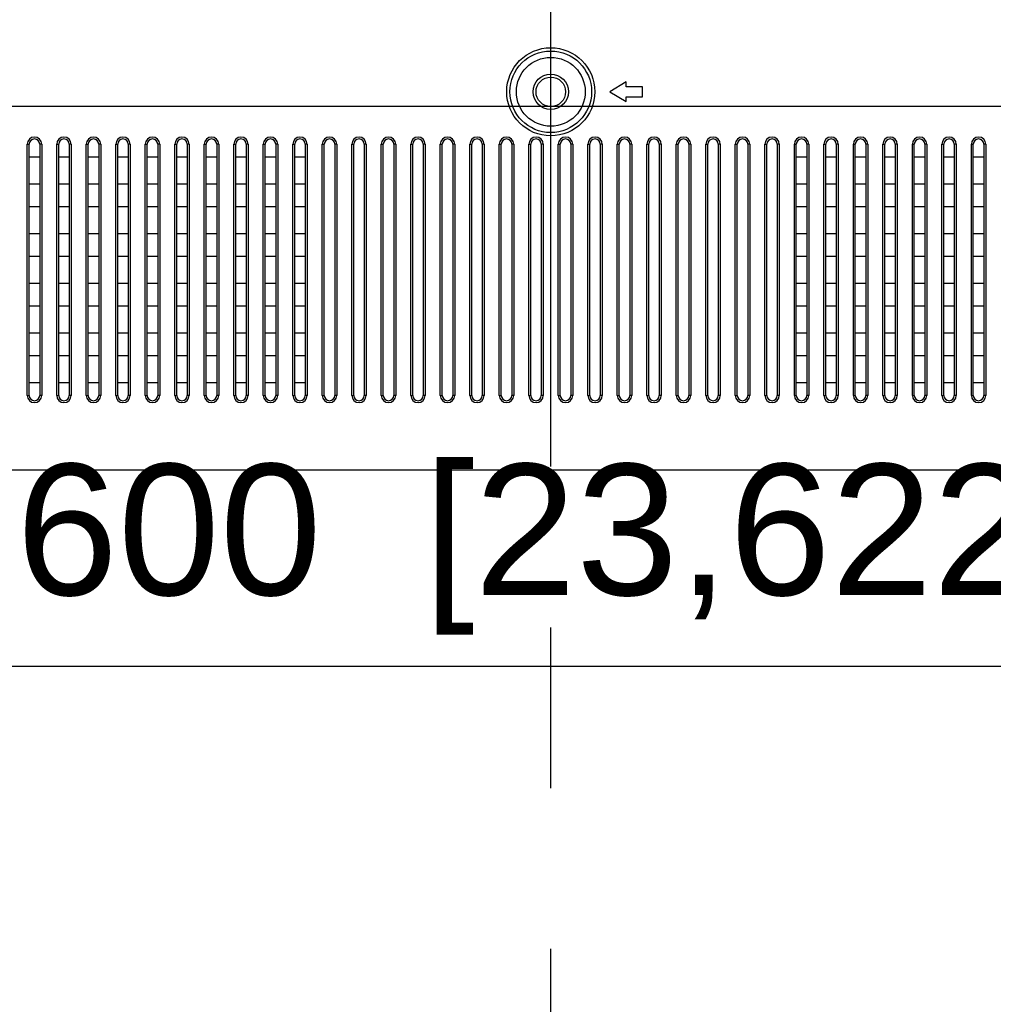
# Model space of a CAD drawing. Header units: millimetres. Extents: x -6054 to 364, y -1866 to 3094.
# Tile 151 of 256: x -3974 to -3826, y 631 to 782. Entities that reach past the tile are written whole.
import ezdxf

# ---------------------------------------------------------------- set-up
doc = ezdxf.new("R2010")
doc.units = ezdxf.units.MM
doc.header["$LTSCALE"] = 65.395
doc.header["$PDSIZE"] = 0.05
doc.linetypes.add('CENTER', pattern=[0.6, 0.375, -0.075, 0.075, -0.075])
doc.layers.get('0').update_dxf_attribs({"linetype": 'CONTINUOUS'})
doc.layers.get('Defpoints').update_dxf_attribs({"linetype": 'CONTINUOUS'})
doc.layers.add('Center', color=1, linetype='CENTER')
doc.layers.add('DIM', color=3, linetype='CONTINUOUS')
doc.styles.get("Standard").update_dxf_attribs({"font": 'arial.ttf'})
doc.dimstyles.new('ISO-25', dxfattribs={"dimtxt": 2.5, "dimasz": 2.5, "dimexe": 1.25, "dimexo": 0.625, "dimtad": 1, "dimtxsty": 'STANDARD', "dimcen": 2.5, "dimadec": 0, "dimazin": 0, "dimtfac": 1, "dimtmove": 0, "dimatfit": 3, "dimfxl": 1, "dimarcsym": 0})

# ---------------------------------------------------------------- blocks, each defined once
blk = doc.blocks.new('*D1')
at = {"layer": 'Defpoints', "color": 0}
for p in [(-4193.17, 1042.07), (-3593.17, 683.03), (-3593.17, 628.17)]:
    blk.add_point(p, dxfattribs=at)
at = {"layer": 'DIM', "color": 3, "lineweight": -2}
for p, q in [((-4193.17, 1041.45), (-4193.17, 681.78)), ((-3593.17, 628.79), (-3593.17, 684.28)), ((-4178.17, 683.03), (-3608.17, 683.03))]:
    blk.add_line(p, q, dxfattribs=at)
at = {"layer": 'DIM', "color": 3}
for points in [[(-4178.17, 685.53), (-4178.17, 680.53), (-4193.17, 683.03)], [(-3608.17, 680.53), (-3608.17, 685.53), (-3593.17, 683.03)]]:
    blk.add_solid(points, dxfattribs=at)
at = {"layer": 'DIM', "color": 2, "insert": (-3893.17, 700.84), "char_height": 20, "attachment_point": 5}
blk.add_mtext('600  [23,622]', dxfattribs=at)

msp = doc.modelspace()

# ---------------------------------------------------------------- linework, layer by layer
at = {"linetype": 'Continuous'}
for p, q in [((-3881.67, 772.15), (-3884.17, 770.65)), ((-3881.67, 771.4), (-3881.67, 772.15)), ((-3879.17, 771.4), (-3881.67, 771.4)), ((-3879.17, 769.9), (-3879.17, 771.4)), ((-3884.17, 770.65), (-3881.67, 769.15)), ((-3881.67, 769.15), (-3881.67, 769.9)), ((-3881.67, 769.9), (-3879.17, 769.9)), ((-3973.02, 724.32), (-3973.02, 762.65)), ((-3973.02, 762.65), (-3972.72, 762.65)), ((-3972.72, 724.32), (-3972.72, 762.65)), ((-3971.12, 762.65), (-3971.12, 724.32)), ((-3970.82, 762.65), (-3971.12, 762.65)), ((-3970.82, 762.65), (-3970.82, 724.32)), ((-3968.52, 724.32), (-3968.52, 762.65)), ((-3968.52, 762.65), (-3968.22, 762.65)), ((-3968.22, 724.32), (-3968.22, 762.65)), ((-3966.62, 762.65), (-3966.62, 724.32)), ((-3966.32, 762.65), (-3966.62, 762.65)), ((-3966.32, 762.65), (-3966.32, 724.32)), ((-3964.02, 724.32), (-3964.02, 762.65)), ((-3964.02, 762.65), (-3963.72, 762.65)), ((-3963.72, 724.32), (-3963.72, 762.65)), ((-3962.12, 762.65), (-3962.12, 724.32)), ((-3961.82, 762.65), (-3962.12, 762.65)), ((-3961.82, 762.65), (-3961.82, 724.32)), ((-3959.52, 724.32), (-3959.52, 762.65)), ((-3959.52, 762.65), (-3959.22, 762.65)), ((-3959.22, 724.32), (-3959.22, 762.65)), ((-3957.62, 762.65), (-3957.62, 724.32)), ((-3957.32, 762.65), (-3957.62, 762.65)), ((-3957.32, 762.65), (-3957.32, 724.32)), ((-3955.02, 724.32), (-3955.02, 762.65)), ((-3955.02, 762.65), (-3954.72, 762.65)), ((-3954.72, 724.32), (-3954.72, 762.65)), ((-3953.12, 762.65), (-3953.12, 724.32)), ((-3952.82, 762.65), (-3953.12, 762.65)), ((-3952.82, 762.65), (-3952.82, 724.32)), ((-3950.52, 724.32), (-3950.52, 762.65)), ((-3950.52, 762.65), (-3950.22, 762.65)), ((-3950.22, 724.32), (-3950.22, 762.65)), ((-3948.62, 762.65), (-3948.62, 724.32)), ((-3948.32, 762.65), (-3948.62, 762.65)), ((-3948.32, 762.65), (-3948.32, 724.32)), ((-3946.02, 724.32), (-3946.02, 762.65)), ((-3946.02, 762.65), (-3945.72, 762.65)), ((-3945.72, 724.32), (-3945.72, 762.65)), ((-3944.12, 762.65), (-3944.12, 724.32)), ((-3943.82, 762.65), (-3944.12, 762.65)), ((-3943.82, 762.65), (-3943.82, 724.32)), ((-3941.52, 724.32), (-3941.52, 762.65)), ((-3941.52, 762.65), (-3941.22, 762.65)), ((-3941.22, 724.32), (-3941.22, 762.65)), ((-3939.62, 762.65), (-3939.62, 724.32)), ((-3939.32, 762.65), (-3939.62, 762.65)), ((-3939.32, 762.65), (-3939.32, 724.32)), ((-3937.02, 724.32), (-3937.02, 762.65)), ((-3937.02, 762.65), (-3936.72, 762.65)), ((-3936.72, 724.32), (-3936.72, 762.65)), ((-3935.12, 762.65), (-3935.12, 724.32)), ((-3934.82, 762.65), (-3935.12, 762.65)), ((-3934.82, 762.65), (-3934.82, 724.32)), ((-3932.52, 724.32), (-3932.52, 762.65)), ((-3932.52, 762.65), (-3932.22, 762.65)), ((-3932.22, 724.32), (-3932.22, 762.65)), ((-3930.62, 762.65), (-3930.62, 724.32)), ((-3930.32, 762.65), (-3930.62, 762.65)), ((-3930.32, 762.65), (-3930.32, 724.32)), ((-3928.02, 724.32), (-3928.02, 762.65)), ((-3928.02, 762.65), (-3927.72, 762.65)), ((-3927.72, 724.32), (-3927.72, 762.65)), ((-3926.12, 762.65), (-3926.12, 724.32)), ((-3925.82, 762.65), (-3926.12, 762.65)), ((-3925.82, 762.65), (-3925.82, 724.32)), ((-3923.52, 724.32), (-3923.52, 762.65)), ((-3923.52, 762.65), (-3923.22, 762.65)), ((-3923.22, 724.32), (-3923.22, 762.65)), ((-3921.62, 762.65), (-3921.62, 724.32)), ((-3921.32, 762.65), (-3921.62, 762.65)), ((-3921.32, 762.65), (-3921.32, 724.32)), ((-3919.02, 724.32), (-3919.02, 762.65)), ((-3919.02, 762.65), (-3918.72, 762.65)), ((-3918.72, 724.32), (-3918.72, 762.65)), ((-3917.12, 762.65), (-3917.12, 724.32)), ((-3916.82, 762.65), (-3917.12, 762.65)), ((-3916.82, 762.65), (-3916.82, 724.32)), ((-3914.52, 724.32), (-3914.52, 762.65)), ((-3914.52, 762.65), (-3914.22, 762.65)), ((-3914.22, 724.32), (-3914.22, 762.65)), ((-3912.62, 762.65), (-3912.62, 724.32)), ((-3912.32, 762.65), (-3912.62, 762.65)), ((-3912.32, 762.65), (-3912.32, 724.32)), ((-3910.02, 724.32), (-3910.02, 762.65)), ((-3910.02, 762.65), (-3909.72, 762.65)), ((-3909.72, 724.32), (-3909.72, 762.65)), ((-3908.12, 762.65), (-3908.12, 724.32)), ((-3907.82, 762.65), (-3908.12, 762.65)), ((-3907.82, 762.65), (-3907.82, 724.32)), ((-3905.52, 724.32), (-3905.52, 762.65)), ((-3905.52, 762.65), (-3905.22, 762.65)), ((-3905.22, 724.32), (-3905.22, 762.65)), ((-3903.62, 762.65), (-3903.62, 724.32)), ((-3903.32, 762.65), (-3903.62, 762.65)), ((-3903.32, 762.65), (-3903.32, 724.32)), ((-3901.02, 724.32), (-3901.02, 762.65)), ((-3901.02, 762.65), (-3900.72, 762.65)), ((-3900.72, 724.32), (-3900.72, 762.65)), ((-3899.12, 762.65), (-3899.12, 724.32)), ((-3898.82, 762.65), (-3899.12, 762.65)), ((-3898.82, 762.65), (-3898.82, 724.32)), ((-3896.52, 724.32), (-3896.52, 762.65)), ((-3896.52, 762.65), (-3896.22, 762.65)), ((-3896.22, 724.32), (-3896.22, 762.65)), ((-3894.62, 762.65), (-3894.62, 724.32)), ((-3894.32, 762.65), (-3894.62, 762.65)), ((-3894.32, 762.65), (-3894.32, 724.32)), ((-3892.02, 724.32), (-3892.02, 762.65)), ((-3892.02, 762.65), (-3891.72, 762.65)), ((-3891.72, 724.32), (-3891.72, 762.65)), ((-3890.12, 762.65), (-3890.12, 724.32)), ((-3889.82, 762.65), (-3890.12, 762.65)), ((-3889.82, 762.65), (-3889.82, 724.32)), ((-3887.52, 724.32), (-3887.52, 762.65)), ((-3887.52, 762.65), (-3887.22, 762.65)), ((-3887.22, 724.32), (-3887.22, 762.65)), ((-3885.62, 762.65), (-3885.62, 724.32)), ((-3885.32, 762.65), (-3885.62, 762.65)), ((-3885.32, 762.65), (-3885.32, 724.32)), ((-3883.02, 724.32), (-3883.02, 762.65)), ((-3883.02, 762.65), (-3882.72, 762.65)), ((-3882.72, 724.32), (-3882.72, 762.65)), ((-3881.12, 762.65), (-3881.12, 724.32)), ((-3880.82, 762.65), (-3881.12, 762.65)), ((-3880.82, 762.65), (-3880.82, 724.32)), ((-3878.52, 724.32), (-3878.52, 762.65)), ((-3878.52, 762.65), (-3878.22, 762.65)), ((-3878.22, 724.32), (-3878.22, 762.65)), ((-3876.62, 762.65), (-3876.62, 724.32)), ((-3876.32, 762.65), (-3876.62, 762.65)), ((-3876.32, 762.65), (-3876.32, 724.32)), ((-3874.02, 724.32), (-3874.02, 762.65)), ((-3874.02, 762.65), (-3873.72, 762.65)), ((-3873.72, 724.32), (-3873.72, 762.65)), ((-3872.12, 762.65), (-3872.12, 724.32)), ((-3871.82, 762.65), (-3872.12, 762.65)), ((-3871.82, 762.65), (-3871.82, 724.32)), ((-3869.52, 724.32), (-3869.52, 762.65)), ((-3869.52, 762.65), (-3869.22, 762.65)), ((-3869.22, 724.32), (-3869.22, 762.65)), ((-3867.62, 762.65), (-3867.62, 724.32)), ((-3867.32, 762.65), (-3867.62, 762.65)), ((-3867.32, 762.65), (-3867.32, 724.32)), ((-3865.02, 724.32), (-3865.02, 762.65)), ((-3865.02, 762.65), (-3864.72, 762.65)), ((-3864.72, 724.32), (-3864.72, 762.65)), ((-3863.12, 762.65), (-3863.12, 724.32)), ((-3862.82, 762.65), (-3863.12, 762.65)), ((-3862.82, 762.65), (-3862.82, 724.32)), ((-3860.52, 724.32), (-3860.52, 762.65)), ((-3860.52, 762.65), (-3860.22, 762.65)), ((-3860.22, 724.32), (-3860.22, 762.65)), ((-3858.62, 762.65), (-3858.62, 724.32)), ((-3858.32, 762.65), (-3858.62, 762.65)), ((-3858.32, 762.65), (-3858.32, 724.32)), ((-3856.02, 724.32), (-3856.02, 762.65)), ((-3856.02, 762.65), (-3855.72, 762.65)), ((-3855.72, 724.32), (-3855.72, 762.65)), ((-3854.12, 762.65), (-3854.12, 724.32)), ((-3853.82, 762.65), (-3854.12, 762.65)), ((-3853.82, 762.65), (-3853.82, 724.32)), ((-3851.52, 724.32), (-3851.52, 762.65)), ((-3851.52, 762.65), (-3851.22, 762.65)), ((-3851.22, 724.32), (-3851.22, 762.65)), ((-3849.62, 762.65), (-3849.62, 724.32)), ((-3849.32, 762.65), (-3849.62, 762.65)), ((-3849.32, 762.65), (-3849.32, 724.32)), ((-3847.02, 724.32), (-3847.02, 762.65)), ((-3847.02, 762.65), (-3846.72, 762.65)), ((-3846.72, 724.32), (-3846.72, 762.65)), ((-3845.12, 762.65), (-3845.12, 724.32)), ((-3844.82, 762.65), (-3845.12, 762.65)), ((-3844.82, 762.65), (-3844.82, 724.32)), ((-3842.52, 724.32), (-3842.52, 762.65)), ((-3842.52, 762.65), (-3842.22, 762.65)), ((-3842.22, 724.32), (-3842.22, 762.65)), ((-3840.62, 762.65), (-3840.62, 724.32)), ((-3840.32, 762.65), (-3840.62, 762.65)), ((-3840.32, 762.65), (-3840.32, 724.32)), ((-3838.02, 724.32), (-3838.02, 762.65)), ((-3838.02, 762.65), (-3837.72, 762.65)), ((-3837.72, 724.32), (-3837.72, 762.65)), ((-3836.12, 762.65), (-3836.12, 724.32)), ((-3835.82, 762.65), (-3836.12, 762.65)), ((-3835.82, 762.65), (-3835.82, 724.32)), ((-3833.52, 724.32), (-3833.52, 762.65)), ((-3833.52, 762.65), (-3833.22, 762.65)), ((-3833.22, 724.32), (-3833.22, 762.65)), ((-3831.62, 762.65), (-3831.62, 724.32)), ((-3831.32, 762.65), (-3831.62, 762.65)), ((-3831.32, 762.65), (-3831.32, 724.32)), ((-3829.02, 724.32), (-3829.02, 762.65)), ((-3829.02, 762.65), (-3828.72, 762.65)), ((-3828.72, 724.32), (-3828.72, 762.65)), ((-3827.12, 762.65), (-3827.12, 724.32)), ((-3826.82, 762.65), (-3827.12, 762.65)), ((-3826.82, 762.65), (-3826.82, 724.32)), ((-3972.72, 760.75), (-3971.12, 760.75)), ((-3968.22, 760.75), (-3966.62, 760.75)), ((-3963.72, 760.75), (-3962.12, 760.75)), ((-3959.22, 760.75), (-3957.62, 760.75)), ((-3954.72, 760.75), (-3953.12, 760.75)), ((-3950.22, 760.75), (-3948.62, 760.75)), ((-3945.72, 760.75), (-3944.12, 760.75)), ((-3941.22, 760.75), (-3939.62, 760.75)), ((-3936.72, 760.75), (-3935.12, 760.75)), ((-3932.22, 760.75), (-3930.62, 760.75)), ((-3855.72, 760.75), (-3854.12, 760.75)), ((-3851.22, 760.75), (-3849.62, 760.75)), ((-3846.72, 760.75), (-3845.12, 760.75)), ((-3842.22, 760.75), (-3840.62, 760.75)), ((-3837.72, 760.75), (-3836.12, 760.75)), ((-3833.22, 760.75), (-3831.62, 760.75)), ((-3828.72, 760.75), (-3827.12, 760.75)), ((-3971.12, 756.54), (-3972.72, 756.54)), ((-3966.62, 756.54), (-3968.22, 756.54)), ((-3962.12, 756.54), (-3963.72, 756.54)), ((-3957.62, 756.54), (-3959.22, 756.54)), ((-3953.12, 756.54), (-3954.72, 756.54)), ((-3948.62, 756.54), (-3950.22, 756.54)), ((-3944.12, 756.54), (-3945.72, 756.54)), ((-3939.62, 756.54), (-3941.22, 756.54)), ((-3935.12, 756.54), (-3936.72, 756.54)), ((-3930.62, 756.54), (-3932.22, 756.54)), ((-3854.12, 756.54), (-3855.72, 756.54)), ((-3849.62, 756.54), (-3851.22, 756.54)), ((-3845.12, 756.54), (-3846.72, 756.54)), ((-3840.62, 756.54), (-3842.22, 756.54)), ((-3836.12, 756.54), (-3837.72, 756.54)), ((-3831.62, 756.54), (-3833.22, 756.54)), ((-3827.12, 756.54), (-3828.72, 756.54)), ((-3972.72, 753.17), (-3971.12, 753.17)), ((-3968.22, 753.17), (-3966.62, 753.17)), ((-3963.72, 753.17), (-3962.12, 753.17)), ((-3959.22, 753.17), (-3957.62, 753.17)), ((-3954.72, 753.17), (-3953.12, 753.17)), ((-3950.22, 753.17), (-3948.62, 753.17)), ((-3945.72, 753.17), (-3944.12, 753.17)), ((-3941.22, 753.17), (-3939.62, 753.17)), ((-3936.72, 753.17), (-3935.12, 753.17)), ((-3932.22, 753.17), (-3930.62, 753.17)), ((-3855.72, 753.17), (-3854.12, 753.17)), ((-3851.22, 753.17), (-3849.62, 753.17)), ((-3846.72, 753.17), (-3845.12, 753.17)), ((-3842.22, 753.17), (-3840.62, 753.17)), ((-3837.72, 753.17), (-3836.12, 753.17)), ((-3833.22, 753.17), (-3831.62, 753.17)), ((-3828.72, 753.17), (-3827.12, 753.17)), ((-3971.12, 748.96), (-3972.72, 748.96)), ((-3966.62, 748.96), (-3968.22, 748.96)), ((-3962.12, 748.96), (-3963.72, 748.96)), ((-3957.62, 748.96), (-3959.22, 748.96)), ((-3953.12, 748.96), (-3954.72, 748.96)), ((-3948.62, 748.96), (-3950.22, 748.96)), ((-3944.12, 748.96), (-3945.72, 748.96)), ((-3939.62, 748.96), (-3941.22, 748.96)), ((-3935.12, 748.96), (-3936.72, 748.96)), ((-3930.62, 748.96), (-3932.22, 748.96)), ((-3854.12, 748.96), (-3855.72, 748.96)), ((-3849.62, 748.96), (-3851.22, 748.96)), ((-3845.12, 748.96), (-3846.72, 748.96)), ((-3840.62, 748.96), (-3842.22, 748.96)), ((-3836.12, 748.96), (-3837.72, 748.96)), ((-3831.62, 748.96), (-3833.22, 748.96)), ((-3827.12, 748.96), (-3828.72, 748.96)), ((-3972.72, 745.59), (-3971.12, 745.59)), ((-3968.22, 745.59), (-3966.62, 745.59)), ((-3963.72, 745.59), (-3962.12, 745.59)), ((-3959.22, 745.59), (-3957.62, 745.59)), ((-3954.72, 745.59), (-3953.12, 745.59)), ((-3950.22, 745.59), (-3948.62, 745.59)), ((-3945.72, 745.59), (-3944.12, 745.59)), ((-3941.22, 745.59), (-3939.62, 745.59)), ((-3936.72, 745.59), (-3935.12, 745.59)), ((-3932.22, 745.59), (-3930.62, 745.59)), ((-3855.72, 745.59), (-3854.12, 745.59)), ((-3851.22, 745.59), (-3849.62, 745.59)), ((-3846.72, 745.59), (-3845.12, 745.59)), ((-3842.22, 745.59), (-3840.62, 745.59)), ((-3837.72, 745.59), (-3836.12, 745.59)), ((-3833.22, 745.59), (-3831.62, 745.59)), ((-3828.72, 745.59), (-3827.12, 745.59)), ((-3971.12, 741.38), (-3972.72, 741.38)), ((-3966.62, 741.38), (-3968.22, 741.38)), ((-3962.12, 741.38), (-3963.72, 741.38)), ((-3957.62, 741.38), (-3959.22, 741.38)), ((-3953.12, 741.38), (-3954.72, 741.38)), ((-3948.62, 741.38), (-3950.22, 741.38)), ((-3944.12, 741.38), (-3945.72, 741.38)), ((-3939.62, 741.38), (-3941.22, 741.38)), ((-3935.12, 741.38), (-3936.72, 741.38)), ((-3930.62, 741.38), (-3932.22, 741.38)), ((-3854.12, 741.38), (-3855.72, 741.38)), ((-3849.62, 741.38), (-3851.22, 741.38)), ((-3845.12, 741.38), (-3846.72, 741.38)), ((-3840.62, 741.38), (-3842.22, 741.38)), ((-3836.12, 741.38), (-3837.72, 741.38)), ((-3831.62, 741.38), (-3833.22, 741.38)), ((-3827.12, 741.38), (-3828.72, 741.38)), ((-3972.72, 738), (-3971.12, 738)), ((-3968.22, 738), (-3966.62, 738)), ((-3963.72, 738), (-3962.12, 738)), ((-3959.22, 738), (-3957.62, 738)), ((-3954.72, 738), (-3953.12, 738)), ((-3950.22, 738), (-3948.62, 738)), ((-3945.72, 738), (-3944.12, 738)), ((-3941.22, 738), (-3939.62, 738)), ((-3936.72, 738), (-3935.12, 738)), ((-3932.22, 738), (-3930.62, 738)), ((-3855.72, 738), (-3854.12, 738)), ((-3851.22, 738), (-3849.62, 738)), ((-3846.72, 738), (-3845.12, 738)), ((-3842.22, 738), (-3840.62, 738)), ((-3837.72, 738), (-3836.12, 738)), ((-3833.22, 738), (-3831.62, 738)), ((-3828.72, 738), (-3827.12, 738)), ((-3971.12, 733.8), (-3972.72, 733.8)), ((-3966.62, 733.8), (-3968.22, 733.8)), ((-3962.12, 733.8), (-3963.72, 733.8)), ((-3957.62, 733.8), (-3959.22, 733.8)), ((-3953.12, 733.8), (-3954.72, 733.8)), ((-3948.62, 733.8), (-3950.22, 733.8)), ((-3944.12, 733.8), (-3945.72, 733.8)), ((-3939.62, 733.8), (-3941.22, 733.8)), ((-3935.12, 733.8), (-3936.72, 733.8)), ((-3930.62, 733.8), (-3932.22, 733.8)), ((-3854.12, 733.8), (-3855.72, 733.8)), ((-3849.62, 733.8), (-3851.22, 733.8)), ((-3845.12, 733.8), (-3846.72, 733.8)), ((-3840.62, 733.8), (-3842.22, 733.8)), ((-3836.12, 733.8), (-3837.72, 733.8)), ((-3831.62, 733.8), (-3833.22, 733.8)), ((-3827.12, 733.8), (-3828.72, 733.8)), ((-3972.72, 730.42), (-3971.12, 730.42)), ((-3968.22, 730.42), (-3966.62, 730.42)), ((-3963.72, 730.42), (-3962.12, 730.42)), ((-3959.22, 730.42), (-3957.62, 730.42)), ((-3954.72, 730.42), (-3953.12, 730.42)), ((-3950.22, 730.42), (-3948.62, 730.42)), ((-3945.72, 730.42), (-3944.12, 730.42)), ((-3941.22, 730.42), (-3939.62, 730.42)), ((-3936.72, 730.42), (-3935.12, 730.42)), ((-3932.22, 730.42), (-3930.62, 730.42)), ((-3855.72, 730.42), (-3854.12, 730.42)), ((-3851.22, 730.42), (-3849.62, 730.42)), ((-3846.72, 730.42), (-3845.12, 730.42)), ((-3842.22, 730.42), (-3840.62, 730.42)), ((-3837.72, 730.42), (-3836.12, 730.42)), ((-3833.22, 730.42), (-3831.62, 730.42)), ((-3828.72, 730.42), (-3827.12, 730.42)), ((-3971.12, 726.22), (-3972.72, 726.22)), ((-3966.62, 726.22), (-3968.22, 726.22)), ((-3962.12, 726.22), (-3963.72, 726.22)), ((-3957.62, 726.22), (-3959.22, 726.22)), ((-3953.12, 726.22), (-3954.72, 726.22)), ((-3948.62, 726.22), (-3950.22, 726.22)), ((-3944.12, 726.22), (-3945.72, 726.22)), ((-3939.62, 726.22), (-3941.22, 726.22)), ((-3935.12, 726.22), (-3936.72, 726.22)), ((-3930.62, 726.22), (-3932.22, 726.22)), ((-3854.12, 726.22), (-3855.72, 726.22)), ((-3849.62, 726.22), (-3851.22, 726.22)), ((-3845.12, 726.22), (-3846.72, 726.22)), ((-3840.62, 726.22), (-3842.22, 726.22)), ((-3836.12, 726.22), (-3837.72, 726.22)), ((-3831.62, 726.22), (-3833.22, 726.22)), ((-3827.12, 726.22), (-3828.72, 726.22)), ((-3973.02, 724.32), (-3972.72, 724.32)), ((-3970.82, 724.32), (-3971.12, 724.32)), ((-3968.52, 724.32), (-3968.22, 724.32)), ((-3966.32, 724.32), (-3966.62, 724.32)), ((-3964.02, 724.32), (-3963.72, 724.32)), ((-3961.82, 724.32), (-3962.12, 724.32)), ((-3959.52, 724.32), (-3959.22, 724.32)), ((-3957.32, 724.32), (-3957.62, 724.32)), ((-3955.02, 724.32), (-3954.72, 724.32)), ((-3952.82, 724.32), (-3953.12, 724.32)), ((-3950.52, 724.32), (-3950.22, 724.32)), ((-3948.32, 724.32), (-3948.62, 724.32)), ((-3946.02, 724.32), (-3945.72, 724.32)), ((-3943.82, 724.32), (-3944.12, 724.32)), ((-3941.52, 724.32), (-3941.22, 724.32)), ((-3939.32, 724.32), (-3939.62, 724.32)), ((-3937.02, 724.32), (-3936.72, 724.32)), ((-3934.82, 724.32), (-3935.12, 724.32)), ((-3932.52, 724.32), (-3932.22, 724.32)), ((-3930.32, 724.32), (-3930.62, 724.32)), ((-3928.02, 724.32), (-3927.72, 724.32)), ((-3925.82, 724.32), (-3926.12, 724.32)), ((-3923.52, 724.32), (-3923.22, 724.32)), ((-3921.32, 724.32), (-3921.62, 724.32)), ((-3919.02, 724.32), (-3918.72, 724.32)), ((-3916.82, 724.32), (-3917.12, 724.32)), ((-3914.52, 724.32), (-3914.22, 724.32)), ((-3912.32, 724.32), (-3912.62, 724.32)), ((-3910.02, 724.32), (-3909.72, 724.32)), ((-3907.82, 724.32), (-3908.12, 724.32)), ((-3905.52, 724.32), (-3905.22, 724.32)), ((-3903.32, 724.32), (-3903.62, 724.32)), ((-3901.02, 724.32), (-3900.72, 724.32)), ((-3898.82, 724.32), (-3899.12, 724.32)), ((-3896.52, 724.32), (-3896.22, 724.32)), ((-3894.32, 724.32), (-3894.62, 724.32)), ((-3892.02, 724.32), (-3891.72, 724.32)), ((-3889.82, 724.32), (-3890.12, 724.32)), ((-3887.52, 724.32), (-3887.22, 724.32)), ((-3885.32, 724.32), (-3885.62, 724.32)), ((-3883.02, 724.32), (-3882.72, 724.32)), ((-3880.82, 724.32), (-3881.12, 724.32)), ((-3878.52, 724.32), (-3878.22, 724.32)), ((-3876.32, 724.32), (-3876.62, 724.32)), ((-3874.02, 724.32), (-3873.72, 724.32)), ((-3871.82, 724.32), (-3872.12, 724.32)), ((-3869.52, 724.32), (-3869.22, 724.32)), ((-3867.32, 724.32), (-3867.62, 724.32)), ((-3865.02, 724.32), (-3864.72, 724.32)), ((-3862.82, 724.32), (-3863.12, 724.32)), ((-3860.52, 724.32), (-3860.22, 724.32)), ((-3858.32, 724.32), (-3858.62, 724.32)), ((-3856.02, 724.32), (-3855.72, 724.32)), ((-3853.82, 724.32), (-3854.12, 724.32)), ((-3851.52, 724.32), (-3851.22, 724.32)), ((-3849.32, 724.32), (-3849.62, 724.32)), ((-3847.02, 724.32), (-3846.72, 724.32)), ((-3844.82, 724.32), (-3845.12, 724.32)), ((-3842.52, 724.32), (-3842.22, 724.32)), ((-3840.32, 724.32), (-3840.62, 724.32)), ((-3838.02, 724.32), (-3837.72, 724.32)), ((-3835.82, 724.32), (-3836.12, 724.32)), ((-3833.52, 724.32), (-3833.22, 724.32)), ((-3831.32, 724.32), (-3831.62, 724.32)), ((-3829.02, 724.32), (-3828.72, 724.32)), ((-3826.82, 724.32), (-3827.12, 724.32))]:
    msp.add_line(p, q, dxfattribs=at)
at = {"color": 1}
msp.add_lwpolyline([(-4561.58, 768.47), (-3224.76, 768.47), (-3224.76, 712.92), (-4561.58, 712.92)], close=True, dxfattribs=at)
at = {"linetype": 'Continuous'}
for radius in [6.72, 6.22, 5.25, 2.69, 2.25]:
    msp.add_circle((-3893.17, 770.65), radius, dxfattribs=at)
for centre, radius, start, end in [((-3971.92, 762.65), 1.1, 0, 180), ((-3971.92, 762.65), 0.8, 0, 180), ((-3967.42, 762.65), 1.1, 0, 180), ((-3967.42, 762.65), 0.8, 0, 180), ((-3962.92, 762.65), 1.1, 0, 180), ((-3962.92, 762.65), 0.8, 0, 180), ((-3958.42, 762.65), 1.1, 0, 180), ((-3958.42, 762.65), 0.8, 0, 180), ((-3953.92, 762.65), 1.1, 0, 180), ((-3953.92, 762.65), 0.8, 0, 180), ((-3949.42, 762.65), 1.1, 0, 180), ((-3949.42, 762.65), 0.8, 0, 180), ((-3944.92, 762.65), 1.1, 0, 180), ((-3944.92, 762.65), 0.8, 0, 180), ((-3940.42, 762.65), 1.1, 0, 180), ((-3940.42, 762.65), 0.8, 0, 180), ((-3935.92, 762.65), 1.1, 0, 180), ((-3935.92, 762.65), 0.8, 0, 180), ((-3931.42, 762.65), 1.1, 0, 180), ((-3931.42, 762.65), 0.8, 0, 180), ((-3926.92, 762.65), 1.1, 0, 180), ((-3926.92, 762.65), 0.8, 0, 180), ((-3922.42, 762.65), 1.1, 0, 180), ((-3922.42, 762.65), 0.8, 0, 180), ((-3917.92, 762.65), 1.1, 0, 180), ((-3917.92, 762.65), 0.8, 0, 180), ((-3913.42, 762.65), 1.1, 0, 180), ((-3913.42, 762.65), 0.8, 0, 180), ((-3908.92, 762.65), 1.1, 0, 180), ((-3908.92, 762.65), 0.8, 0, 180), ((-3904.42, 762.65), 1.1, 0, 180), ((-3904.42, 762.65), 0.8, 0, 180), ((-3899.92, 762.65), 1.1, 0, 180), ((-3899.92, 762.65), 0.8, 0, 180), ((-3895.42, 762.65), 1.1, 0, 180), ((-3895.42, 762.65), 0.8, 0, 180), ((-3890.92, 762.65), 1.1, 0, 180), ((-3890.92, 762.65), 0.8, 0, 180), ((-3886.42, 762.65), 1.1, 0, 180), ((-3886.42, 762.65), 0.8, 0, 180), ((-3881.92, 762.65), 1.1, 0, 180), ((-3881.92, 762.65), 0.8, 0, 180), ((-3877.42, 762.65), 1.1, 0, 180), ((-3877.42, 762.65), 0.8, 0, 180), ((-3872.92, 762.65), 1.1, 0, 180), ((-3872.92, 762.65), 0.8, 0, 180), ((-3868.42, 762.65), 1.1, 0, 180), ((-3868.42, 762.65), 0.8, 0, 180), ((-3863.92, 762.65), 1.1, 0, 180), ((-3863.92, 762.65), 0.8, 0, 180), ((-3859.42, 762.65), 1.1, 0, 180), ((-3859.42, 762.65), 0.8, 0, 180), ((-3854.92, 762.65), 1.1, 0, 180), ((-3854.92, 762.65), 0.8, 0, 180), ((-3850.42, 762.65), 1.1, 0, 180), ((-3850.42, 762.65), 0.8, 0, 180), ((-3845.92, 762.65), 1.1, 0, 180), ((-3845.92, 762.65), 0.8, 0, 180), ((-3841.42, 762.65), 1.1, 0, 180), ((-3841.42, 762.65), 0.8, 0, 180), ((-3836.92, 762.65), 1.1, 0, 180), ((-3836.92, 762.65), 0.8, 0, 180), ((-3832.42, 762.65), 1.1, 0, 180), ((-3832.42, 762.65), 0.8, 0, 180), ((-3827.92, 762.65), 1.1, 0, 180), ((-3827.92, 762.65), 0.8, 0, 180), ((-3971.92, 724.32), 1.1, 180, 360), ((-3971.92, 724.32), 0.8, 180, 360), ((-3967.42, 724.32), 1.1, 180, 360), ((-3967.42, 724.32), 0.8, 180, 360), ((-3962.92, 724.32), 1.1, 180, 360), ((-3962.92, 724.32), 0.8, 180, 360), ((-3958.42, 724.32), 1.1, 180, 360), ((-3958.42, 724.32), 0.8, 180, 360), ((-3953.92, 724.32), 1.1, 180, 360), ((-3953.92, 724.32), 0.8, 180, 360), ((-3949.42, 724.32), 1.1, 180, 360), ((-3949.42, 724.32), 0.8, 180, 360), ((-3944.92, 724.32), 1.1, 180, 360), ((-3944.92, 724.32), 0.8, 180, 360), ((-3940.42, 724.32), 1.1, 180, 360), ((-3940.42, 724.32), 0.8, 180, 360), ((-3935.92, 724.32), 1.1, 180, 360), ((-3935.92, 724.32), 0.8, 180, 360), ((-3931.42, 724.32), 1.1, 180, 360), ((-3931.42, 724.32), 0.8, 180, 360), ((-3926.92, 724.32), 1.1, 180, 360), ((-3926.92, 724.32), 0.8, 180, 360), ((-3922.42, 724.32), 1.1, 180, 360), ((-3922.42, 724.32), 0.8, 180, 360), ((-3917.92, 724.32), 1.1, 180, 360), ((-3917.92, 724.32), 0.8, 180, 360), ((-3913.42, 724.32), 1.1, 180, 360), ((-3913.42, 724.32), 0.8, 180, 360), ((-3908.92, 724.32), 1.1, 180, 360), ((-3908.92, 724.32), 0.8, 180, 360), ((-3904.42, 724.32), 1.1, 180, 360), ((-3904.42, 724.32), 0.8, 180, 360), ((-3899.92, 724.32), 1.1, 180, 360), ((-3899.92, 724.32), 0.8, 180, 360), ((-3895.42, 724.32), 1.1, 180, 360), ((-3895.42, 724.32), 0.8, 180, 360), ((-3890.92, 724.32), 1.1, 180, 360), ((-3890.92, 724.32), 0.8, 180, 360), ((-3886.42, 724.32), 1.1, 180, 360), ((-3886.42, 724.32), 0.8, 180, 360), ((-3881.92, 724.32), 1.1, 180, 360), ((-3881.92, 724.32), 0.8, 180, 360), ((-3877.42, 724.32), 1.1, 180, 360), ((-3877.42, 724.32), 0.8, 180, 360), ((-3872.92, 724.32), 1.1, 180, 360), ((-3872.92, 724.32), 0.8, 180, 360), ((-3868.42, 724.32), 1.1, 180, 360), ((-3868.42, 724.32), 0.8, 180, 360), ((-3863.92, 724.32), 1.1, 180, 360), ((-3863.92, 724.32), 0.8, 180, 360), ((-3859.42, 724.32), 1.1, 180, 360), ((-3859.42, 724.32), 0.8, 180, 360), ((-3854.92, 724.32), 1.1, 180, 360), ((-3854.92, 724.32), 0.8, 180, 360), ((-3850.42, 724.32), 1.1, 180, 360), ((-3850.42, 724.32), 0.8, 180, 360), ((-3845.92, 724.32), 1.1, 180, 360), ((-3845.92, 724.32), 0.8, 180, 360), ((-3841.42, 724.32), 1.1, 180, 360), ((-3841.42, 724.32), 0.8, 180, 360), ((-3836.92, 724.32), 1.1, 180, 360), ((-3836.92, 724.32), 0.8, 180, 360), ((-3832.42, 724.32), 1.1, 180, 360), ((-3832.42, 724.32), 0.8, 180, 360), ((-3827.92, 724.32), 1.1, 180, 360), ((-3827.92, 724.32), 0.8, 180, 360)]:
    msp.add_arc(centre, radius, start, end, dxfattribs=at)
at = {"layer": 'Center', "color": 1, "linetype": 'CENTER', "ltscale": 5}
msp.add_line((-3893.18, -71.29), (-3893.18, 1039.15), dxfattribs=at)

# ---------------------------------------------------------------- dimensions: what is measured, and where the dimension line sits
at = {"layer": 'DIM'}
dim = msp.add_linear_dim(base=(-3593.17, 683.03), p1=(-4193.17, 1042.07), p2=(-3593.17, 628.17), text='<> []', dimstyle='ISO-25', override={"dimtxt": 20, "dimasz": 15, "dimgap": 5, "dimdec": 0, "dimclrd": 3, "dimclre": 3, "dimclrt": 2, "dimadec": 1, "dimtp": 0.3, "dimtm": 0.3, "dimtofl": 0}, dxfattribs=at)
dim.commit()
dim.dimension.update_dxf_attribs({"geometry": '*D1', "text_midpoint": (-3893.17, 683.03), "dimtype": 160})

doc.saveas('drawing.dxf')
